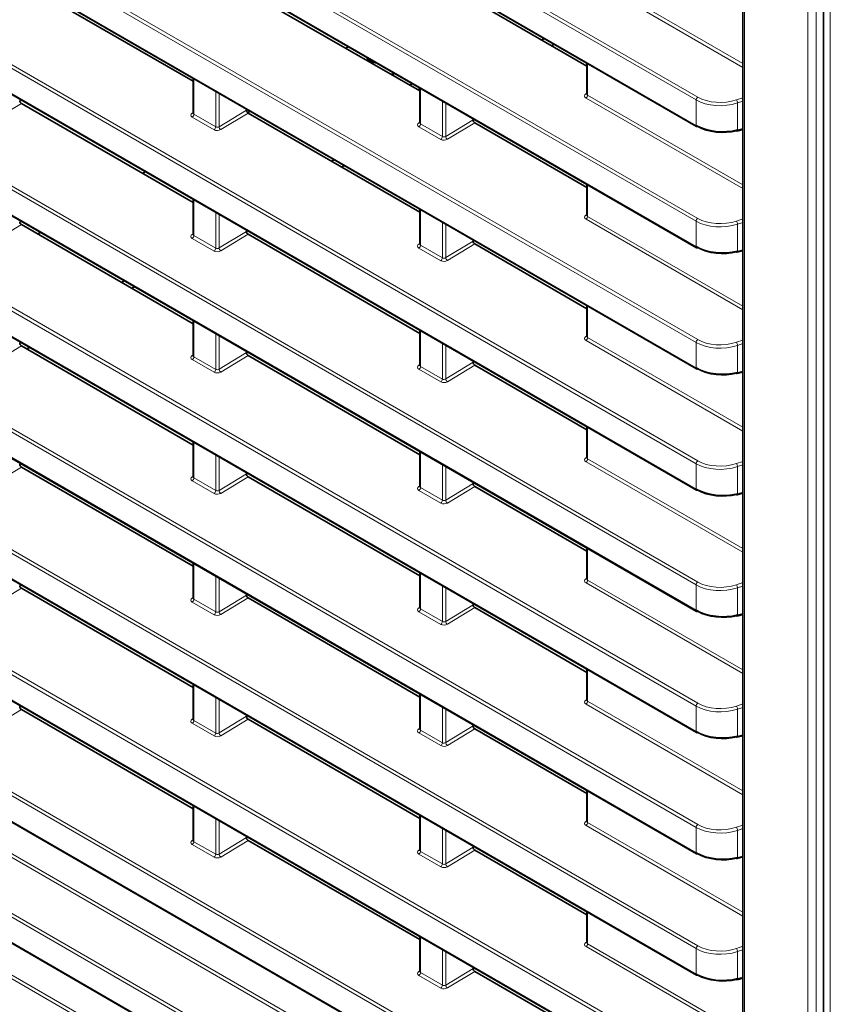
# Model space of a CAD drawing. Header units: millimetres. Extents: x 0 to 1118, y 0 to 864.
# Tile 8 of 256: x 160 to 177, y 119 to 140. Entities that reach past the tile are written whole.
import ezdxf

# ---------------------------------------------------------------- set-up
doc = ezdxf.new("R2010")
doc.units = ezdxf.units.MM

msp = doc.modelspace()

# ---------------------------------------------------------------- linework, layer by layer
at = {"color": 7, "linetype": 'Continuous', "lineweight": 18}
for p, q in [((174.4661, 137.8679), (75.4639, 195.0206)), ((75.4978, 195.081), (174.4999, 137.9282)), ((75.4639, 194.4864), (174.4661, 137.3337)), ((75.4978, 192.5293), (174.4999, 135.3765)), ((174.4661, 135.3162), (75.4639, 192.469)), ((75.4639, 191.9347), (174.4661, 134.782)), ((174.4661, 132.7645), (75.4639, 189.9173)), ((75.4978, 189.9776), (174.4999, 132.8248)), ((75.4639, 189.383), (174.4661, 132.2303)), ((174.4661, 130.2128), (75.4639, 187.3656)), ((75.4978, 187.4259), (174.4999, 130.2732)), ((75.4639, 186.8313), (174.4661, 129.6786)), ((75.4978, 184.8742), (174.4999, 127.7215)), ((174.4661, 127.6612), (75.4639, 184.8139)), ((75.4639, 184.2796), (174.4661, 127.1269)), ((174.4661, 125.1095), (75.4639, 182.2622)), ((75.4978, 182.3225), (174.4999, 125.1698)), ((75.4639, 181.728), (174.4661, 124.5752)), ((174.4661, 122.5578), (75.4639, 179.7105)), ((75.4978, 179.7708), (174.4999, 122.6181)), ((75.4639, 179.1763), (174.4661, 122.0235)), ((75.4978, 177.2191), (174.4999, 120.0664)), ((174.4661, 120.0061), (75.4639, 177.1588)), ((75.4639, 176.6246), (174.4661, 119.4718)), ((174.4661, 117.4544), (75.4639, 174.6071)), ((75.4978, 174.6674), (174.4999, 117.5147)), ((75.4639, 174.0729), (174.4661, 116.9202)), ((174.4661, 114.9027), (75.4639, 172.0554)), ((75.4978, 172.1157), (174.4999, 114.963)), ((75.4639, 171.5212), (174.4661, 114.3685)), ((176.8152, 106.2978), (176.8152, 171.295)), ((176.9904, 171.2941), (176.9904, 106.2969)), ((175.4502, 113.038), (75.7966, 170.5668)), ((75.8304, 170.6272), (175.4502, 113.1179)), ((177.2909, 106.6767), (177.2909, 170.1627)), ((75.4978, 169.5641), (174.4999, 112.4113)), ((174.4661, 112.351), (75.4639, 169.5037)), ((75.4639, 168.9695), (174.4661, 111.8168)), ((175.4868, 168.2738), (175.4868, 110.8527)), ((169.452, 113.9491), (82.4964, 164.1474)), ((82.5302, 164.2077), (169.4858, 114.0094)), ((172.1815, 140.5218), (175.4502, 138.6348)), ((175.4502, 138.5549), (172.1476, 140.4615)), ((172.1815, 138.6357), (172.1815, 137.9701)), ((163.8906, 138.3185), (163.8906, 137.5677)), ((164.3515, 137.3016), (164.3515, 138.0524)), ((168.6636, 138.1148), (168.6636, 137.364)), ((164.4216, 138.012), (164.4216, 137.3048)), ((169.1244, 137.098), (169.1244, 137.8487)), ((172.1464, 137.9942), (172.1668, 138.0074)), ((175.4502, 136.0033), (172.1476, 137.9098)), ((172.1815, 137.9701), (175.4502, 136.0831)), ((174.4661, 137.3337), (174.4661, 137.8679)), ((175.3127, 137.8712), (175.4502, 137.9168)), ((175.4502, 137.8432), (175.3369, 137.8055)), ((160.2601, 137.797), (159.6849, 137.4478)), ((163.8556, 137.5918), (163.876, 137.605)), ((164.4216, 137.3048), (164.9978, 137.6546)), ((169.1945, 137.8083), (169.1945, 137.1011)), ((175.3369, 137.8055), (175.3369, 137.2368)), ((164.3177, 137.2413), (163.8568, 137.5074)), ((163.8906, 137.5677), (164.3515, 137.3016)), ((165.0331, 137.5933), (164.4578, 137.2441)), ((168.6286, 137.3881), (168.649, 137.4013)), ((169.1945, 137.1011), (169.7707, 137.4509)), ((169.0906, 137.0376), (168.6298, 137.3037)), ((168.6636, 137.364), (169.1244, 137.098)), ((169.8061, 137.3896), (169.2308, 137.0404)), ((175.3369, 137.2368), (175.4502, 137.2658)), ((172.1815, 136.084), (172.1815, 135.4184)), ((163.8906, 135.7668), (163.8906, 135.016)), ((168.6636, 135.5631), (168.6636, 134.8123)), ((164.3515, 134.75), (164.3515, 135.5007)), ((164.4216, 135.4603), (164.4216, 134.7531)), ((172.1464, 135.4425), (172.1668, 135.4557)), ((175.4502, 133.4516), (172.1476, 135.3581)), ((172.1815, 135.4184), (175.4502, 133.5314)), ((175.3127, 135.3195), (175.4502, 135.3651)), ((160.2601, 135.2453), (159.6849, 134.8961)), ((169.1244, 134.5463), (169.1244, 135.2971)), ((169.1945, 135.2566), (169.1945, 134.5494)), ((174.4661, 134.782), (174.4661, 135.3162)), ((175.4502, 135.2915), (175.3369, 135.2539)), ((175.3369, 135.2539), (175.3369, 134.6851)), ((163.8556, 135.0401), (163.876, 135.0533)), ((164.3177, 134.6896), (163.8568, 134.9557)), ((163.8906, 135.016), (164.3515, 134.75)), ((164.4216, 134.7531), (164.9978, 135.1029)), ((165.0331, 135.0416), (164.4578, 134.6924)), ((168.6286, 134.8364), (168.649, 134.8497)), ((169.0906, 134.486), (168.6298, 134.752)), ((168.6636, 134.8123), (169.1244, 134.5463)), ((169.1945, 134.5494), (169.7707, 134.8992)), ((169.8061, 134.8379), (169.2308, 134.4888)), ((175.3369, 134.6851), (175.4502, 134.7141)), ((172.1815, 133.5323), (172.1815, 132.8667)), ((163.8906, 133.2151), (163.8906, 132.4643)), ((164.3515, 132.1983), (164.3515, 132.9491)), ((164.4216, 132.9086), (164.4216, 132.2014)), ((168.6636, 133.0114), (168.6636, 132.2606)), ((172.1464, 132.8908), (172.1668, 132.904)), ((172.1815, 132.8667), (175.4502, 130.9797)), ((160.2601, 132.6936), (159.6849, 132.3444)), ((169.1244, 131.9946), (169.1244, 132.7454)), ((169.1945, 132.7049), (169.1945, 131.9977)), ((175.4502, 130.8999), (172.1476, 132.8064)), ((174.4661, 132.2303), (174.4661, 132.7645)), ((175.3127, 132.7678), (175.4502, 132.8135)), ((175.4502, 132.7398), (175.3369, 132.7022)), ((175.3369, 132.7022), (175.3369, 132.1334)), ((163.8556, 132.4884), (163.876, 132.5017)), ((163.8906, 132.4643), (164.3515, 132.1983)), ((164.4216, 132.2014), (164.9978, 132.5512)), ((165.0331, 132.4899), (164.4578, 132.1407)), ((164.3177, 132.138), (163.8568, 132.404)), ((168.6286, 132.2847), (168.649, 132.298)), ((168.6636, 132.2606), (169.1244, 131.9946)), ((169.1945, 131.9977), (169.7707, 132.3475)), ((169.8061, 132.2863), (169.2308, 131.9371)), ((169.0906, 131.9343), (168.6298, 132.2003)), ((175.3369, 132.1334), (175.4502, 132.1624)), ((172.1815, 130.9806), (172.1815, 130.315)), ((163.8906, 130.6634), (163.8906, 129.9126)), ((164.3515, 129.6466), (164.3515, 130.3974)), ((164.4216, 130.3569), (164.4216, 129.6497)), ((168.6636, 130.4597), (168.6636, 129.7089)), ((172.1464, 130.3391), (172.1668, 130.3524)), ((169.1244, 129.4429), (169.1244, 130.1937)), ((169.1945, 130.1532), (169.1945, 129.446)), ((175.4502, 128.3482), (172.1476, 130.2547)), ((172.1815, 130.315), (175.4502, 128.428)), ((174.4661, 129.6786), (174.4661, 130.2128)), ((175.3127, 130.2161), (175.4502, 130.2618)), ((175.4502, 130.1881), (175.3369, 130.1505)), ((175.3369, 130.1505), (175.3369, 129.5817)), ((160.2601, 130.1419), (159.6849, 129.7927)), ((163.8556, 129.9367), (163.876, 129.95)), ((164.4216, 129.6497), (164.9978, 129.9995)), ((165.0331, 129.9383), (164.4578, 129.5891)), ((164.3177, 129.5863), (163.8568, 129.8523)), ((163.8906, 129.9126), (164.3515, 129.6466)), ((168.6286, 129.733), (168.649, 129.7463)), ((169.1945, 129.446), (169.7707, 129.7958)), ((169.8061, 129.7346), (169.2308, 129.3854)), ((169.0906, 129.3826), (168.6298, 129.6486)), ((168.6636, 129.7089), (169.1244, 129.4429)), ((175.3369, 129.5817), (175.4502, 129.6107)), ((172.1815, 128.4289), (172.1815, 127.7633)), ((163.8906, 128.1117), (163.8906, 127.3609)), ((168.6636, 127.908), (168.6636, 127.1572)), ((164.3515, 127.0949), (164.3515, 127.8457)), ((164.4216, 127.8052), (164.4216, 127.098)), ((172.1464, 127.7874), (172.1668, 127.8007)), ((175.4502, 125.7965), (172.1476, 127.703)), ((172.1815, 127.7633), (175.4502, 125.8763)), ((174.4661, 127.1269), (174.4661, 127.6612)), ((175.3127, 127.6644), (175.4502, 127.7101)), ((160.2601, 127.5902), (159.6849, 127.2411)), ((169.1244, 126.8912), (169.1244, 127.642)), ((169.1945, 127.6015), (169.1945, 126.8943)), ((175.4502, 127.6364), (175.3369, 127.5988)), ((175.3369, 127.5988), (175.3369, 127.0301)), ((163.8556, 127.385), (163.876, 127.3983)), ((164.3177, 127.0346), (163.8568, 127.3006)), ((163.8906, 127.3609), (164.3515, 127.0949)), ((164.4216, 127.098), (164.9978, 127.4478)), ((165.0331, 127.3866), (164.4578, 127.0374)), ((169.1945, 126.8943), (169.7707, 127.2441)), ((168.6286, 127.1813), (168.649, 127.1946)), ((169.0906, 126.8309), (168.6298, 127.0969)), ((168.6636, 127.1572), (169.1244, 126.8912)), ((169.8061, 127.1829), (169.2308, 126.8337)), ((175.3369, 127.0301), (175.4502, 127.0591)), ((172.1815, 125.8772), (172.1815, 125.2116)), ((163.8906, 125.56), (163.8906, 124.8092)), ((164.3515, 124.5432), (164.3515, 125.294)), ((164.4216, 125.2535), (164.4216, 124.5463)), ((168.6636, 125.3563), (168.6636, 124.6055)), ((172.1464, 125.2357), (172.1668, 125.249)), ((172.1815, 125.2116), (175.4502, 123.3246)), ((160.2601, 125.0386), (159.6849, 124.6894)), ((169.1244, 124.3395), (169.1244, 125.0903)), ((169.1945, 125.0498), (169.1945, 124.3427)), ((175.4502, 123.2448), (172.1476, 125.1513)), ((174.4661, 124.5752), (174.4661, 125.1095)), ((175.3127, 125.1127), (175.4502, 125.1584)), ((175.4502, 125.0847), (175.3369, 125.0471)), ((175.3369, 125.0471), (175.3369, 124.4784)), ((163.8556, 124.8333), (163.876, 124.8466)), ((163.8906, 124.8092), (164.3515, 124.5432)), ((164.4216, 124.5463), (164.9978, 124.8961)), ((165.0331, 124.8349), (164.4578, 124.4857)), ((164.3177, 124.4829), (163.8568, 124.7489)), ((168.6286, 124.6297), (168.649, 124.6429)), ((168.6636, 124.6055), (169.1244, 124.3395)), ((169.1945, 124.3427), (169.7707, 124.6924)), ((169.8061, 124.6312), (169.2308, 124.282)), ((169.0906, 124.2792), (168.6298, 124.5452)), ((175.3369, 124.4784), (175.4502, 124.5074)), ((172.1815, 123.3255), (172.1815, 122.6599)), ((163.8906, 123.0083), (163.8906, 122.2575)), ((164.3515, 121.9915), (164.3515, 122.7423)), ((164.4216, 122.7018), (164.4216, 121.9946)), ((168.6636, 122.8046), (168.6636, 122.0539)), ((172.1464, 122.684), (172.1668, 122.6973)), ((169.1244, 121.7878), (169.1244, 122.5386)), ((169.1945, 122.4981), (169.1945, 121.791)), ((175.4502, 120.6931), (172.1476, 122.5996)), ((172.1815, 122.6599), (175.4502, 120.7729)), ((174.4661, 122.0235), (174.4661, 122.5578)), ((175.3127, 122.561), (175.4502, 122.6067)), ((175.4502, 122.533), (175.3369, 122.4954)), ((175.3369, 122.4954), (175.3369, 121.9267)), ((163.8556, 122.2817), (163.876, 122.2949)), ((164.4216, 121.9946), (164.9978, 122.3444)), ((165.0331, 122.2832), (164.4578, 121.934)), ((164.3177, 121.9312), (163.8568, 122.1972)), ((163.8906, 122.2575), (164.3515, 121.9915)), ((168.6286, 122.078), (168.649, 122.0912)), ((169.1945, 121.791), (169.7707, 122.1407)), ((169.8061, 122.0795), (169.2308, 121.7303)), ((169.0906, 121.7275), (168.6298, 121.9935)), ((168.6636, 122.0539), (169.1244, 121.7878)), ((175.3369, 121.9267), (175.4502, 121.9557)), ((172.1815, 120.7738), (172.1815, 120.1082)), ((168.6636, 120.253), (168.6636, 119.5022)), ((172.1464, 120.1324), (172.1668, 120.1456)), ((175.4502, 118.1414), (172.1476, 120.0479)), ((172.1815, 120.1082), (175.4502, 118.2212)), ((174.4661, 119.4718), (174.4661, 120.0061)), ((175.3127, 120.0093), (175.4502, 120.055)), ((169.1244, 119.2361), (169.1244, 119.9869)), ((169.1945, 119.9465), (169.1945, 119.2393)), ((175.4502, 119.9813), (175.3369, 119.9437)), ((175.3369, 119.9437), (175.3369, 119.375)), ((169.1945, 119.2393), (169.7707, 119.589)), ((168.6286, 119.5263), (168.649, 119.5395)), ((169.0906, 119.1758), (168.6298, 119.4419)), ((168.6636, 119.5022), (169.1244, 119.2361)), ((169.8061, 119.5278), (169.2308, 119.1786)), ((175.3369, 119.375), (175.4502, 119.404))]:
    msp.add_line(p, q, dxfattribs=at)
at = {"color": 7, "linetype": 'Continuous', "lineweight": 35}
for p, q in [((75.4743, 194.4635), (174.4764, 137.3108)), ((75.4743, 191.9118), (174.4764, 134.7591)), ((75.4743, 189.3601), (174.4764, 132.2074)), ((75.4743, 186.8084), (174.4764, 129.6557)), ((75.4743, 184.2568), (174.4764, 127.104)), ((75.4743, 181.7051), (174.4764, 124.5523)), ((75.4743, 179.1534), (174.4764, 122.0006)), ((75.4743, 176.6017), (174.4764, 119.449)), ((75.4743, 174.05), (174.4764, 116.8973)), ((75.4743, 171.4983), (174.4764, 114.3456)), ((177.1445, 170.3668), (177.1445, 106.8808)), ((75.4743, 168.9466), (174.4764, 111.7939)), ((175.4502, 168.3248), (175.4502, 110.9038)), ((160.2601, 140.3487), (163.876, 138.2613)), ((165.0331, 140.145), (168.649, 138.0576)), ((169.8061, 139.9413), (172.1668, 138.5785)), ((171.211, 139.1303), (171.2679, 139.1631)), ((167.1466, 138.9906), (167.0915, 138.9567)), ((171.48, 139.0406), (171.4232, 139.0078)), ((172.1668, 138.6441), (172.1668, 137.9915)), ((163.876, 138.3269), (163.876, 137.5891)), ((168.0227, 138.4191), (168.0886, 138.4102)), ((168.0886, 138.4102), (168.1193, 138.429)), ((168.0886, 138.4102), (168.0886, 138.3811)), ((168.4628, 138.1907), (168.4413, 138.1775)), ((168.4964, 138.2113), (168.4628, 138.1907)), ((168.6379, 138.1296), (168.6379, 138.064)), ((168.649, 138.1232), (168.649, 137.3854)), ((160.2601, 137.797), (163.876, 135.7096)), ((164.9978, 137.6546), (164.9978, 137.6793)), ((165.0799, 137.6319), (165.0242, 137.5997)), ((165.0331, 137.5933), (168.649, 135.5059)), ((169.7707, 137.4509), (169.7707, 137.4757)), ((169.8061, 137.3896), (172.1668, 136.0268)), ((175.3266, 137.2141), (175.4502, 137.2457)), ((166.7909, 136.5786), (166.8477, 136.6114)), ((167.0599, 136.4889), (167.003, 136.4561)), ((162.8699, 136.356), (162.813, 136.3232)), ((172.1668, 136.0924), (172.1668, 135.4398)), ((163.876, 135.7752), (163.876, 135.0374)), ((168.649, 135.5715), (168.649, 134.8338)), ((163.876, 133.1579), (160.2601, 135.2453)), ((164.9978, 135.1029), (164.9978, 135.1277)), ((160.6598, 135.0802), (160.603, 135.0474)), ((165.0331, 135.0416), (168.649, 132.9542)), ((169.7707, 134.8992), (169.7707, 134.924)), ((169.8061, 134.8379), (172.1668, 133.4751)), ((175.3266, 134.6624), (175.4502, 134.694)), ((162.3707, 134.0269), (162.4276, 134.0597)), ((162.6397, 133.9372), (162.5829, 133.9044)), ((172.1668, 133.5407), (172.1668, 132.8881)), ((163.876, 133.2235), (163.876, 132.4858)), ((168.649, 133.0199), (168.649, 132.2821)), ((163.876, 130.6062), (160.2601, 132.6936)), ((160.4297, 132.6614), (160.3728, 132.6286)), ((164.9978, 132.5512), (164.9978, 132.576)), ((168.649, 130.4025), (165.0331, 132.4899)), ((169.7707, 132.3475), (169.7707, 132.3723)), ((169.8061, 132.2863), (172.1668, 130.9234)), ((175.3266, 132.1107), (175.4502, 132.1424)), ((172.1668, 130.989), (172.1668, 130.3365)), ((163.876, 130.6719), (163.876, 129.9341)), ((168.649, 130.4682), (168.649, 129.7304)), ((163.876, 128.0545), (160.2601, 130.1419)), ((164.9978, 129.9995), (164.9978, 130.0243)), ((168.649, 127.8509), (165.0331, 129.9383)), ((169.7707, 129.7958), (169.7707, 129.8206)), ((172.1668, 128.3717), (169.8061, 129.7346)), ((175.3266, 129.559), (175.4502, 129.5907)), ((172.1668, 128.4374), (172.1668, 127.7848)), ((163.876, 128.1202), (163.876, 127.3824)), ((168.649, 127.9165), (168.649, 127.1787)), ((163.876, 125.5029), (160.2601, 127.5902)), ((164.9978, 127.4478), (164.9978, 127.4726)), ((168.649, 125.2992), (165.0331, 127.3866)), ((169.7707, 127.2441), (169.7707, 127.2689)), ((172.1668, 125.82), (169.8061, 127.1829)), ((175.3266, 127.0073), (175.4502, 127.039)), ((172.1668, 125.8857), (172.1668, 125.2331)), ((163.876, 125.5685), (163.876, 124.8307)), ((168.649, 125.3648), (168.649, 124.627)), ((160.2601, 125.0386), (163.876, 122.9512)), ((164.9978, 124.8961), (164.9978, 124.9209)), ((168.649, 122.7475), (165.0331, 124.8349)), ((169.7707, 124.6924), (169.7707, 124.7172)), ((172.1668, 123.2683), (169.8061, 124.6312)), ((175.3266, 124.4556), (175.4502, 124.4873)), ((172.1668, 123.334), (172.1668, 122.6814)), ((163.876, 123.0168), (163.876, 122.279)), ((168.649, 122.8131), (168.649, 122.0753)), ((164.9978, 122.3444), (164.9978, 122.3692)), ((165.0331, 122.2832), (168.649, 120.1958)), ((169.7707, 122.1407), (169.7707, 122.1655)), ((172.1668, 120.7167), (169.8061, 122.0795)), ((175.3266, 121.904), (175.4502, 121.9356)), ((172.1668, 120.7823), (172.1668, 120.1297)), ((168.649, 120.2614), (168.649, 119.5236)), ((169.7707, 119.589), (169.7707, 119.6138)), ((169.8061, 119.5278), (172.1668, 118.165)), ((175.3266, 119.3523), (175.4502, 119.3839))]:
    msp.add_line(p, q, dxfattribs=at)
for centre, radius, start, end in [((167.7899, 138.9978), 0.358, 216.13961, 263.6611), ((168.5029, 138.1745), 0.0432, 157.97486, 190.71558), ((168.3324, 138.2446), 0.3581, 328.53919, 332.12558), ((174.4867, 137.3327), 0.0242, 244.87489, 303.04631), ((175.325, 137.2286), 0.0146, 211.99609, 276.29379), ((174.4867, 134.781), 0.0242, 244.87489, 303.04631), ((175.325, 134.6769), 0.0146, 211.99609, 276.29379), ((174.4867, 132.2293), 0.0242, 244.87489, 303.04631), ((175.325, 132.1252), 0.0146, 211.99609, 276.29379), ((174.4867, 129.6776), 0.0242, 244.87489, 303.04631), ((175.325, 129.5735), 0.0146, 211.99609, 276.29379), ((174.4867, 127.1259), 0.0242, 244.87489, 303.04631), ((175.325, 127.0218), 0.0146, 211.99609, 276.29379), ((174.4867, 124.5742), 0.0242, 244.87489, 303.04631), ((175.325, 124.4701), 0.0146, 211.99609, 276.29379), ((174.4867, 122.0225), 0.0242, 244.87489, 303.04631), ((175.325, 121.9184), 0.0146, 211.99609, 276.29379), ((174.4867, 119.4709), 0.0242, 244.87489, 303.04631), ((175.325, 119.3667), 0.0146, 211.99609, 276.29379)]:
    msp.add_arc(centre, radius, start, end, dxfattribs=at)
at = {"color": 7, "linetype": 'Continuous', "lineweight": 18}
for centre, radius, start, end in [((172.1619, 138.0175), 0.028, 236.4259, 280.59619), ((172.1042, 137.9737), 0.0773, 304.1588, 357.2848), ((174.5433, 137.8643), 0.0773, 124.1588, 177.2848), ((175.2157, 137.798), 0.1215, 3.53955, 37.01361), ((163.8711, 137.6151), 0.028, 236.4259, 280.59619), ((163.8134, 137.5713), 0.0773, 304.1588, 357.2848), ((164.2743, 137.3053), 0.0773, 304.1588, 357.2848), ((164.5025, 137.312), 0.0813, 185.10775, 236.65068), ((168.6441, 137.4115), 0.028, 236.4259, 280.59619), ((168.5864, 137.3677), 0.0773, 304.1588, 357.2848), ((174.4907, 137.331), 0.0248, 173.85662, 234.8312), ((175.3142, 137.2334), 0.023, 302.75914, 8.48374), ((169.0472, 137.1016), 0.0773, 304.1588, 357.2848), ((169.2755, 137.1083), 0.0813, 185.10775, 236.65068), ((172.1619, 135.4658), 0.028, 236.4259, 280.59619), ((172.1042, 135.422), 0.0773, 304.1588, 357.2848), ((174.5433, 135.3126), 0.0773, 124.1588, 177.2848), ((175.2157, 135.2464), 0.1215, 3.53955, 37.01361), ((163.8711, 135.0635), 0.028, 236.4259, 280.59619), ((163.8134, 135.0197), 0.0773, 304.1588, 357.2848), ((164.2743, 134.7536), 0.0773, 304.1588, 357.2848), ((164.5025, 134.7603), 0.0813, 185.10775, 236.65068), ((168.6441, 134.8598), 0.028, 236.4259, 280.59619), ((168.5864, 134.816), 0.0773, 304.1588, 357.2848), ((174.4907, 134.7793), 0.0248, 173.85662, 234.8312), ((169.0472, 134.5499), 0.0773, 304.1588, 357.2848), ((169.2755, 134.5566), 0.0813, 185.10775, 236.65068), ((175.3142, 134.6817), 0.023, 302.75914, 8.48374), ((172.1619, 132.9142), 0.028, 236.4259, 280.59619), ((172.1042, 132.8704), 0.0773, 304.1588, 357.2848), ((174.5433, 132.7609), 0.0773, 124.1588, 177.2848), ((175.2157, 132.6947), 0.1215, 3.53955, 37.01361), ((163.8711, 132.5117), 0.028, 236.41117, 280.73079), ((163.8134, 132.468), 0.0773, 304.1588, 357.2848), ((168.6441, 132.3081), 0.028, 236.4259, 280.59619), ((168.5864, 132.2643), 0.0773, 304.1588, 357.2848), ((174.4907, 132.2276), 0.0248, 173.85662, 234.8312), ((164.2743, 132.2019), 0.0773, 304.1588, 357.2848), ((164.5025, 132.2086), 0.0813, 185.10775, 236.65068), ((175.3142, 132.13), 0.023, 302.75914, 8.48374), ((169.0472, 131.9982), 0.0773, 304.1588, 357.2848), ((169.2755, 132.005), 0.0813, 185.10775, 236.65068), ((172.1619, 130.3625), 0.028, 236.4259, 280.59619), ((172.1042, 130.3187), 0.0773, 304.1588, 357.2848), ((174.5433, 130.2092), 0.0773, 124.1588, 177.2848), ((175.2157, 130.143), 0.1215, 3.53955, 37.01361), ((163.8711, 129.9601), 0.028, 236.4259, 280.59619), ((163.8134, 129.9163), 0.0773, 304.1588, 357.2848), ((168.6441, 129.7564), 0.028, 236.41117, 280.73079), ((164.2743, 129.6502), 0.0773, 304.1588, 357.2848), ((164.5025, 129.657), 0.0813, 185.10775, 236.65068), ((168.5864, 129.7126), 0.0773, 304.1588, 357.2848), ((174.4907, 129.676), 0.0248, 173.85662, 234.8312), ((175.3142, 129.5784), 0.023, 302.75914, 8.48374), ((169.0472, 129.4465), 0.0773, 304.1588, 357.2848), ((169.2755, 129.4533), 0.0813, 185.10775, 236.65068), ((172.1619, 127.8108), 0.028, 236.4259, 280.59619), ((172.1042, 127.767), 0.0773, 304.1588, 357.2848), ((174.5433, 127.6575), 0.0773, 124.1588, 177.2848), ((175.2157, 127.5913), 0.1215, 3.53955, 37.01361), ((163.8711, 127.4084), 0.028, 236.4259, 280.59619), ((163.8134, 127.3646), 0.0773, 304.1588, 357.2848), ((164.2743, 127.0985), 0.0773, 304.1588, 357.2848), ((164.5025, 127.1053), 0.0813, 185.10775, 236.65068), ((168.6441, 127.2047), 0.028, 236.4259, 280.59619), ((168.5864, 127.1609), 0.0773, 304.1588, 357.2848), ((174.4907, 127.1243), 0.0248, 173.85662, 234.8312), ((169.0472, 126.8949), 0.0773, 304.1588, 357.2848), ((169.2755, 126.9016), 0.0813, 185.10775, 236.65068), ((175.3142, 127.0267), 0.023, 302.75914, 8.48374), ((172.1619, 125.2591), 0.028, 236.4259, 280.59619), ((172.1042, 125.2153), 0.0773, 304.1588, 357.2848), ((174.5433, 125.1058), 0.0773, 124.1588, 177.2848), ((175.2157, 125.0396), 0.1215, 3.53955, 37.01361), ((163.8711, 124.8567), 0.028, 236.4259, 280.59619), ((163.8134, 124.8129), 0.0773, 304.1588, 357.2848), ((168.6441, 124.653), 0.028, 236.4259, 280.59619), ((168.5864, 124.6092), 0.0773, 304.1588, 357.2848), ((174.4907, 124.5726), 0.0248, 173.85662, 234.8312), ((164.2743, 124.5469), 0.0773, 304.1588, 357.2848), ((164.5025, 124.5536), 0.0813, 185.10775, 236.65068), ((169.2755, 124.3499), 0.0813, 185.10775, 236.65068), ((175.3142, 124.475), 0.023, 302.75914, 8.48374), ((169.0472, 124.3432), 0.0773, 304.1588, 357.2848), ((172.1619, 122.7074), 0.028, 236.4259, 280.59619), ((172.1042, 122.6636), 0.0773, 304.1588, 357.2848), ((174.5433, 122.5541), 0.0773, 124.1588, 177.2848), ((175.2157, 122.4879), 0.1215, 3.53955, 37.01361), ((163.8711, 122.305), 0.028, 236.4259, 280.59619), ((163.8134, 122.2612), 0.0773, 304.1588, 357.2848), ((168.6441, 122.1013), 0.028, 236.4259, 280.59619), ((164.2743, 121.9952), 0.0773, 304.1588, 357.2848), ((164.5025, 122.0019), 0.0813, 185.10775, 236.65068), ((168.5864, 122.0575), 0.0773, 304.1588, 357.2848), ((174.4907, 122.0209), 0.0248, 173.85662, 234.8312), ((175.3142, 121.9233), 0.023, 302.75914, 8.48374), ((169.0472, 121.7915), 0.0773, 304.1588, 357.2848), ((169.2755, 121.7982), 0.0813, 185.10775, 236.65068), ((172.1619, 120.1557), 0.028, 236.4259, 280.59619), ((172.1042, 120.1119), 0.0773, 304.1588, 357.2848), ((174.5433, 120.0024), 0.0773, 124.1588, 177.2848), ((175.2157, 119.9362), 0.1215, 3.53955, 37.01361), ((168.6441, 119.5496), 0.028, 236.4259, 280.59619), ((168.5864, 119.5058), 0.0773, 304.1588, 357.2848), ((174.4907, 119.4692), 0.0248, 173.85662, 234.8312), ((175.3142, 119.3716), 0.023, 302.75914, 8.48374), ((169.0472, 119.2398), 0.0773, 304.1588, 357.2848), ((169.2755, 119.2465), 0.0813, 185.10775, 236.65068)]:
    msp.add_arc(centre, radius, start, end, dxfattribs=at)
at = {"color": 7, "linetype": 'Continuous', "lineweight": 35}
for centre, major_axis, ratio, start_param, end_param in [((160.2601, 137.8379), (-0.025, 0.0433), 0.5778208, 0.7866614, 2.3566964), ((165.0331, 137.6342), (-0.025, 0.0433), 0.5778208, 0.7866614, 2.3566964), ((169.8061, 137.4305), (-0.025, 0.0433), 0.5778208, 0.7866614, 2.3566964), ((174.9964, 137.6149), (0.7499, -0.0254), 0.5533177, 3.9457585, 5.2023955), ((174.9949, 137.5732), (0.6999, -0.0254), 0.5515747, 3.9469808, 5.2036179), ((160.2601, 135.2862), (-0.025, 0.0433), 0.5778208, 0.7866614, 2.3566964), ((165.0331, 135.0825), (-0.025, 0.0433), 0.5778208, 0.7866614, 2.3566964), ((169.8061, 134.8788), (-0.025, 0.0433), 0.5778208, 0.7866614, 2.3566964), ((174.9964, 135.0632), (0.7499, -0.0254), 0.5533177, 3.9457585, 5.2023955), ((174.9949, 135.0215), (0.6999, -0.0254), 0.5515747, 3.9469808, 5.2036179), ((160.2601, 132.7345), (-0.025, 0.0433), 0.5778208, 0.7866614, 2.3566964), ((165.0331, 132.5308), (-0.025, 0.0433), 0.5778208, 0.7866614, 2.3566964), ((169.8061, 132.3271), (-0.025, 0.0433), 0.5778208, 0.7866614, 2.3566964), ((174.9964, 132.5115), (0.7499, -0.0254), 0.5533177, 3.9457585, 5.2023955), ((174.9949, 132.4698), (0.6999, -0.0254), 0.5515747, 3.9469808, 5.2036179), ((160.2601, 130.1828), (-0.025, 0.0433), 0.5778208, 0.7866614, 2.3566964), ((165.0331, 129.9791), (-0.025, 0.0433), 0.5778208, 0.7866614, 2.3566964), ((169.8061, 129.7754), (-0.025, 0.0433), 0.5778208, 0.7866614, 2.3566964), ((174.9964, 129.9598), (0.7499, -0.0254), 0.5533177, 3.9457585, 5.2023955), ((174.9949, 129.9181), (0.6999, -0.0254), 0.5515747, 3.9469808, 5.2036179), ((160.2601, 127.6311), (-0.025, 0.0433), 0.5778208, 0.7866614, 2.3566964), ((165.0331, 127.4274), (-0.025, 0.0433), 0.5778208, 0.7866614, 2.3566964), ((169.8061, 127.2237), (-0.025, 0.0433), 0.5778208, 0.7866614, 2.3566964), ((174.9964, 127.4081), (0.7499, -0.0254), 0.5533177, 3.9457585, 5.2023955), ((174.9949, 127.3664), (0.6999, -0.0254), 0.5515747, 3.9469808, 5.2036179), ((160.2601, 125.0794), (-0.025, 0.0433), 0.5778208, 0.7866614, 2.3566964), ((165.0331, 124.8757), (-0.025, 0.0433), 0.5778208, 0.7866614, 2.3566964), ((169.8061, 124.672), (-0.025, 0.0433), 0.5778208, 0.7866614, 2.3566964), ((174.9964, 124.8564), (0.7499, -0.0254), 0.5533177, 3.9457585, 5.2023955), ((174.9949, 124.8147), (0.6999, -0.0254), 0.5515747, 3.9469808, 5.2036179), ((165.0331, 122.324), (-0.025, 0.0433), 0.5778208, 0.7866614, 2.3566964), ((169.8061, 122.1203), (-0.025, 0.0433), 0.5778208, 0.7866614, 2.3566964), ((174.9964, 122.3047), (0.7499, -0.0254), 0.5533177, 3.9457585, 5.2023955), ((174.9949, 122.2631), (0.6999, -0.0254), 0.5515747, 3.9469808, 5.2036179), ((169.8061, 119.5687), (-0.025, 0.0433), 0.5778208, 0.7866614, 2.3566964), ((174.9964, 119.753), (0.7499, -0.0254), 0.5533177, 3.9457585, 5.2023955), ((174.9949, 119.7114), (0.6999, -0.0254), 0.5515747, 3.9469808, 5.2036179)]:
    msp.add_ellipse(centre, major_axis=major_axis, ratio=ratio, start_param=start_param, end_param=end_param, dxfattribs=at)
at = {"color": 7, "linetype": 'Continuous', "lineweight": 18}
for centre, major_axis, ratio, start_param, end_param in [((172.2184, 137.9542), (0.1, 0.004), 0.6018966, 2.3498459, 3.9031889), ((172.2168, 137.994), (0.0499, 0.0041), 0.6250907, 3.089772, 3.8751701), ((174.9964, 138.199), (0.7498, 0.0276), 0.6002963, 3.9049026, 5.1615396), ((174.9949, 138.2389), (0.6998, 0.0277), 0.6018966, 3.9031889, 5.159826), ((163.9275, 137.5518), (0.1, 0.004), 0.6018966, 2.3498459, 3.9031889), ((163.926, 137.5917), (0.0499, 0.0041), 0.6250907, 3.089772, 3.8751701), ((164.3884, 137.2857), (0.1, 0.004), 0.6018966, 3.9031889, 5.456532), ((164.3868, 137.3256), (0.0499, 0.0041), 0.6250907, 3.8751701, 5.4285132), ((168.7005, 137.3481), (0.1, 0.004), 0.6018966, 2.3498459, 3.9031889), ((168.699, 137.388), (0.0499, 0.0041), 0.6250907, 3.089772, 3.8751701), ((169.1613, 137.082), (0.1, 0.004), 0.6018966, 3.9031889, 5.456532), ((169.1598, 137.1219), (0.0499, 0.0041), 0.6250907, 3.8751701, 5.4285132), ((172.2184, 135.4025), (0.1, 0.004), 0.6018966, 2.3498459, 3.9031889), ((172.2168, 135.4424), (0.0499, 0.0041), 0.6250907, 3.089772, 3.8751701), ((174.9949, 135.6872), (0.6998, 0.0277), 0.6018966, 3.9031889, 5.159826), ((174.9964, 135.6473), (0.7498, 0.0276), 0.6002963, 3.9049026, 5.1615396), ((163.9275, 135.0001), (0.1, 0.004), 0.6018966, 2.3498459, 3.9031889), ((163.926, 135.04), (0.0499, 0.0041), 0.6250907, 3.089772, 3.8751701), ((164.3868, 134.7739), (0.0499, 0.0041), 0.6250907, 3.8751701, 5.4285132), ((168.7005, 134.7964), (0.1, 0.004), 0.6018966, 2.3498459, 3.9031889), ((168.699, 134.8363), (0.0499, 0.0041), 0.6250907, 3.089772, 3.8751701), ((164.3884, 134.734), (0.1, 0.004), 0.6018966, 3.9031889, 5.456532), ((169.1598, 134.5702), (0.0499, 0.0041), 0.6250907, 3.8751701, 5.4285132), ((169.1613, 134.5303), (0.1, 0.004), 0.6018966, 3.9031889, 5.456532), ((172.2184, 132.8508), (0.1, 0.004), 0.6018966, 2.3498459, 3.9031889), ((172.2168, 132.8907), (0.0499, 0.0041), 0.6250907, 3.089772, 3.8751701), ((174.9964, 133.0956), (0.7498, 0.0276), 0.6002963, 3.9049026, 5.1615396), ((174.9949, 133.1355), (0.6998, 0.0277), 0.6018966, 3.9031889, 5.159826), ((163.9275, 132.4484), (0.1, 0.004), 0.6018966, 2.3498459, 3.9031889), ((163.926, 132.4883), (0.0499, 0.0041), 0.6250907, 3.089772, 3.8751701), ((168.7005, 132.2447), (0.1, 0.004), 0.6018966, 2.3498459, 3.9031889), ((168.699, 132.2846), (0.0499, 0.0041), 0.6250907, 3.089772, 3.8751701), ((164.3884, 132.1823), (0.1, 0.004), 0.6018966, 3.9031889, 5.456532), ((164.3868, 132.2222), (0.0499, 0.0041), 0.6250907, 3.8751701, 5.4285132), ((169.1613, 131.9787), (0.1, 0.004), 0.6018966, 3.9031889, 5.456532), ((169.1598, 132.0185), (0.0499, 0.0041), 0.6250907, 3.8751701, 5.4285132), ((172.2184, 130.2991), (0.1, 0.004), 0.6018966, 2.3498459, 3.9031889), ((172.2168, 130.339), (0.0499, 0.0041), 0.6250907, 3.089772, 3.8751701), ((174.9964, 130.544), (0.7498, 0.0276), 0.6002963, 3.9049026, 5.1615396), ((174.9949, 130.5839), (0.6998, 0.0277), 0.6018966, 3.9031889, 5.159826), ((163.9275, 129.8967), (0.1, 0.004), 0.6018966, 2.3498459, 3.9031889), ((163.926, 129.9366), (0.0499, 0.0041), 0.6250907, 3.089772, 3.8751701), ((168.7005, 129.693), (0.1, 0.004), 0.6018966, 2.3498459, 3.9031889), ((168.699, 129.7329), (0.0499, 0.0041), 0.6250907, 3.089772, 3.8751701), ((164.3884, 129.6306), (0.1, 0.004), 0.6018966, 3.9031889, 5.456532), ((164.3868, 129.6705), (0.0499, 0.0041), 0.6250907, 3.8751701, 5.4285132), ((169.1613, 129.427), (0.1, 0.004), 0.6018966, 3.9031889, 5.456532), ((169.1598, 129.4669), (0.0499, 0.0041), 0.6250907, 3.8751701, 5.4285132), ((172.2184, 127.7474), (0.1, 0.004), 0.6018966, 2.3498459, 3.9031889), ((172.2168, 127.7873), (0.0499, 0.0041), 0.6250907, 3.089772, 3.8751701), ((174.9964, 127.9923), (0.7498, 0.0276), 0.6002963, 3.9049026, 5.1615396), ((174.9949, 128.0322), (0.6998, 0.0277), 0.6018966, 3.9031889, 5.159826), ((163.9275, 127.345), (0.1, 0.004), 0.6018966, 2.3498459, 3.9031889), ((163.926, 127.3849), (0.0499, 0.0041), 0.6250907, 3.089772, 3.8751701), ((164.3884, 127.079), (0.1, 0.004), 0.6018966, 3.9031889, 5.456532), ((164.3868, 127.1189), (0.0499, 0.0041), 0.6250907, 3.8751701, 5.4285132), ((168.7005, 127.1413), (0.1, 0.004), 0.6018966, 2.3498459, 3.9031889), ((168.699, 127.1812), (0.0499, 0.0041), 0.6250907, 3.089772, 3.8751701), ((169.1613, 126.8753), (0.1, 0.004), 0.6018966, 3.9031889, 5.456532), ((169.1598, 126.9152), (0.0499, 0.0041), 0.6250907, 3.8751701, 5.4285132), ((172.2184, 125.1957), (0.1, 0.004), 0.6018966, 2.3498459, 3.9031889), ((172.2168, 125.2356), (0.0499, 0.0041), 0.6250907, 3.089772, 3.8751701), ((174.9964, 125.4406), (0.7498, 0.0276), 0.6002963, 3.9049026, 5.1615396), ((174.9949, 125.4805), (0.6998, 0.0277), 0.6018966, 3.9031889, 5.159826), ((163.9275, 124.7933), (0.1, 0.004), 0.6018966, 2.3498459, 3.9031889), ((163.926, 124.8332), (0.0499, 0.0041), 0.6250907, 3.089772, 3.8751701), ((168.7005, 124.5896), (0.1, 0.004), 0.6018966, 2.3498459, 3.9031889), ((168.699, 124.6295), (0.0499, 0.0041), 0.6250907, 3.089772, 3.8751701), ((164.3884, 124.5273), (0.1, 0.004), 0.6018966, 3.9031889, 5.456532), ((164.3868, 124.5672), (0.0499, 0.0041), 0.6250907, 3.8751701, 5.4285132), ((169.1598, 124.3635), (0.0499, 0.0041), 0.6250907, 3.8751701, 5.4285132), ((169.1613, 124.3236), (0.1, 0.004), 0.6018966, 3.9031889, 5.456532), ((172.2184, 122.644), (0.1, 0.004), 0.6018966, 2.3498459, 3.9031889), ((172.2168, 122.6839), (0.0499, 0.0041), 0.6250907, 3.089772, 3.8751701), ((174.9964, 122.8889), (0.7498, 0.0276), 0.6002963, 3.9049026, 5.1615396), ((174.9949, 122.9288), (0.6998, 0.0277), 0.6018966, 3.9031889, 5.159826), ((163.9275, 122.2416), (0.1, 0.004), 0.6018966, 2.3498459, 3.9031889), ((163.926, 122.2815), (0.0499, 0.0041), 0.6250907, 3.089772, 3.8751701), ((168.7005, 122.0379), (0.1, 0.004), 0.6018966, 2.3498459, 3.9031889), ((168.699, 122.0778), (0.0499, 0.0041), 0.6250907, 3.089772, 3.8751701), ((164.3884, 121.9756), (0.1, 0.004), 0.6018966, 3.9031889, 5.456532), ((164.3868, 122.0155), (0.0499, 0.0041), 0.6250907, 3.8751701, 5.4285132), ((169.1613, 121.7719), (0.1, 0.004), 0.6018966, 3.9031889, 5.456532), ((169.1598, 121.8118), (0.0499, 0.0041), 0.6250907, 3.8751701, 5.4285132), ((172.2184, 120.0923), (0.1, 0.004), 0.6018966, 2.3498459, 3.9031889), ((172.2168, 120.1322), (0.0499, 0.0041), 0.6250907, 3.089772, 3.8751701), ((174.9964, 120.3372), (0.7498, 0.0276), 0.6002963, 3.9049026, 5.1615396), ((174.9949, 120.3771), (0.6998, 0.0277), 0.6018966, 3.9031889, 5.159826), ((168.7005, 119.4862), (0.1, 0.004), 0.6018966, 2.3498459, 3.9031889), ((168.699, 119.5261), (0.0499, 0.0041), 0.6250907, 3.089772, 3.8751701), ((169.1613, 119.2202), (0.1, 0.004), 0.6018966, 3.9031889, 5.456532), ((169.1598, 119.2601), (0.0499, 0.0041), 0.6250907, 3.8751701, 5.4285132)]:
    msp.add_ellipse(centre, major_axis=major_axis, ratio=ratio, start_param=start_param, end_param=end_param, dxfattribs=at)
at = {"color": 7, "linetype": 'Continuous', "lineweight": 35}
for points, knots in [([(172.1668, 137.9915), (172.1668, 137.9915), (172.1673, 137.9894), (172.1666, 137.9882), (172.1659, 137.9869)], [0, 0, 0, 0, 0.00882918, 1, 1, 1, 1]), ([(163.876, 137.5891), (163.876, 137.5891), (163.8764, 137.587), (163.8757, 137.5858), (163.875, 137.5845)], [0, 0, 0, 0, 0.0088292, 1, 1, 1, 1]), ([(168.6489, 137.3854), (168.649, 137.3854), (168.6494, 137.3833), (168.6487, 137.3821), (168.648, 137.3809)], [0, 0, 0, 0, 0.0088292, 1, 1, 1, 1]), ([(172.1668, 135.4398), (172.1668, 135.4398), (172.1673, 135.4377), (172.1666, 135.4365), (172.1659, 135.4352)], [0, 0, 0, 0, 0.0088292, 1, 1, 1, 1]), ([(163.876, 135.0374), (163.876, 135.0374), (163.8764, 135.0353), (163.8757, 135.0341), (163.875, 135.0329)], [0, 0, 0, 0, 0.0088292, 1, 1, 1, 1]), ([(168.6489, 134.8337), (168.649, 134.8337), (168.6494, 134.8316), (168.6487, 134.8304), (168.648, 134.8292)], [0, 0, 0, 0, 0.0088292, 1, 1, 1, 1]), ([(172.1668, 132.8881), (172.1668, 132.8881), (172.1673, 132.886), (172.1666, 132.8848), (172.1659, 132.8836)], [0, 0, 0, 0, 0.0088292, 1, 1, 1, 1]), ([(163.876, 132.4857), (163.876, 132.4857), (163.8764, 132.4836), (163.8757, 132.4824), (163.875, 132.4812)], [0, 0, 0, 0, 0.0088292, 1, 1, 1, 1]), ([(168.6489, 132.2821), (168.649, 132.282), (168.6494, 132.2799), (168.6487, 132.2787), (168.648, 132.2775)], [0, 0, 0, 0, 0.0088292, 1, 1, 1, 1]), ([(172.1668, 130.3364), (172.1668, 130.3364), (172.1673, 130.3343), (172.1666, 130.3331), (172.1659, 130.3319)], [0, 0, 0, 0, 0.0088292, 1, 1, 1, 1]), ([(163.876, 129.9341), (163.876, 129.934), (163.8764, 129.9319), (163.8757, 129.9307), (163.875, 129.9295)], [0, 0, 0, 0, 0.0088292, 1, 1, 1, 1]), ([(168.6489, 129.7304), (168.649, 129.7303), (168.6494, 129.7282), (168.6487, 129.727), (168.648, 129.7258)], [0, 0, 0, 0, 0.00882918, 1, 1, 1, 1]), ([(172.1668, 127.7848), (172.1668, 127.7847), (172.1673, 127.7826), (172.1666, 127.7814), (172.1659, 127.7802)], [0, 0, 0, 0, 0.0088292, 1, 1, 1, 1]), ([(163.876, 127.3824), (163.876, 127.3823), (163.8764, 127.3802), (163.8757, 127.379), (163.875, 127.3778)], [0, 0, 0, 0, 0.0088292, 1, 1, 1, 1]), ([(168.6489, 127.1787), (168.649, 127.1787), (168.6494, 127.1765), (168.6487, 127.1753), (168.648, 127.1741)], [0, 0, 0, 0, 0.00882918, 1, 1, 1, 1]), ([(172.1668, 125.2331), (172.1668, 125.233), (172.1673, 125.2309), (172.1666, 125.2297), (172.1659, 125.2285)], [0, 0, 0, 0, 0.00882918, 1, 1, 1, 1]), ([(163.876, 124.8307), (163.876, 124.8307), (163.8764, 124.8285), (163.8757, 124.8273), (163.875, 124.8261)], [0, 0, 0, 0, 0.0088292, 1, 1, 1, 1]), ([(168.6489, 124.627), (168.649, 124.627), (168.6494, 124.6249), (168.6487, 124.6236), (168.648, 124.6224)], [0, 0, 0, 0, 0.0088292, 1, 1, 1, 1]), ([(172.1668, 122.6814), (172.1668, 122.6814), (172.1673, 122.6792), (172.1666, 122.678), (172.1659, 122.6768)], [0, 0, 0, 0, 0.00882918, 1, 1, 1, 1]), ([(163.876, 122.279), (163.876, 122.279), (163.8764, 122.2769), (163.8757, 122.2756), (163.875, 122.2744)], [0, 0, 0, 0, 0.0088292, 1, 1, 1, 1]), ([(168.6489, 122.0753), (168.649, 122.0753), (168.6494, 122.0732), (168.6487, 122.0719), (168.648, 122.0707)], [0, 0, 0, 0, 0.0088292, 1, 1, 1, 1]), ([(172.1668, 120.1297), (172.1668, 120.1297), (172.1673, 120.1276), (172.1666, 120.1263), (172.1659, 120.1251)], [0, 0, 0, 0, 0.0088292, 1, 1, 1, 1]), ([(168.6489, 119.5236), (168.649, 119.5236), (168.6494, 119.5215), (168.6487, 119.5202), (168.648, 119.519)], [0, 0, 0, 0, 0.0088292, 1, 1, 1, 1])]:
    msp.add_open_spline(points, degree=3, knots=knots, dxfattribs=at)

doc.saveas('drawing.dxf')
